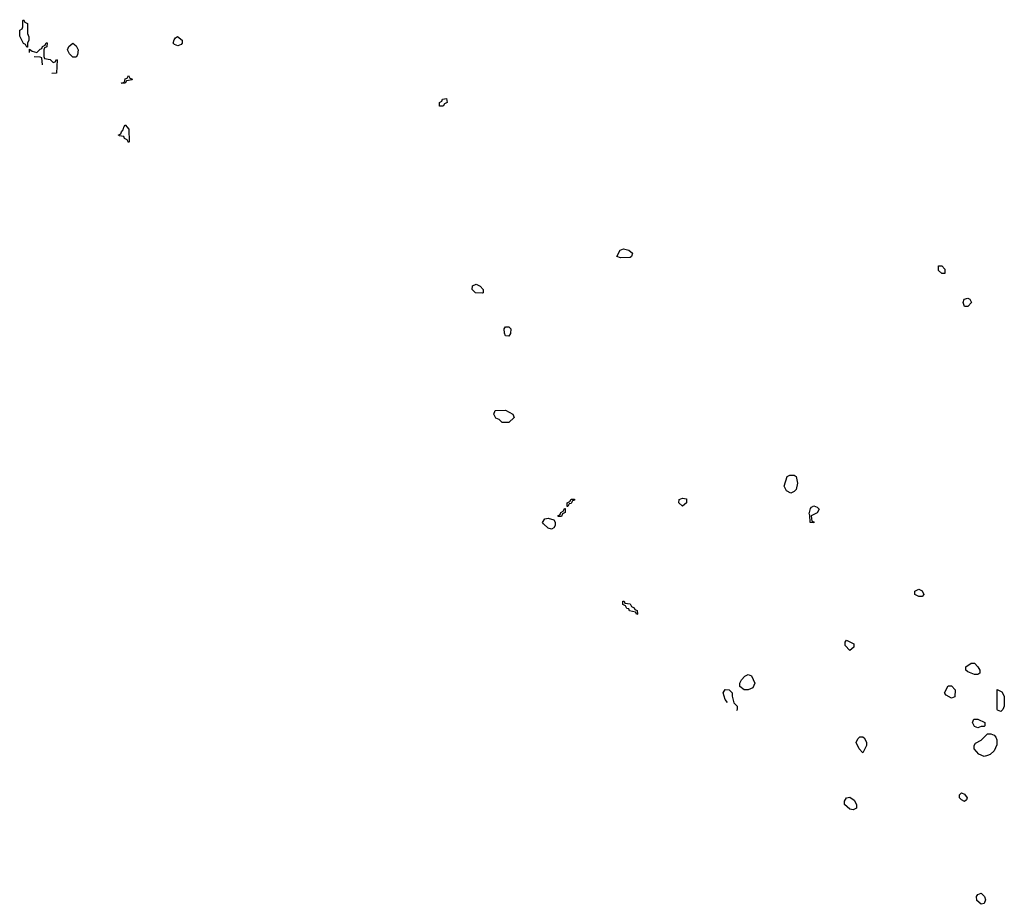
# Model space of a CAD drawing. Header units: inches. Extents: x 2722057 to 2913084, y 892730 to 1030005.
# Tile 2 of 231: x 2727466 to 2733472, y 1018022 to 1023414. Entities that reach past the tile are written whole.
import ezdxf

# ---------------------------------------------------------------- set-up
doc = ezdxf.new("R2010")
doc.units = ezdxf.units.IN
doc.header["$MEASUREMENT"] = 0
for name, color, linetype in [('C7022', 7, 'Continuous'), ('C7031', 7, 'Continuous'), ('C7032', 7, 'Continuous')]:
    doc.layers.add(name, color=color, linetype=linetype)

msp = doc.modelspace()

# ---------------------------------------------------------------- linework, layer by layer
at = {"layer": 'C7022', "color": 2, "elevation": 18}
for points in [[(2727510, 1023246), (2727502, 1023262), (2727488.4, 1023268.4), (2727467.3, 1023312.7), (2727466, 1023350), (2727482, 1023358), (2727486, 1023370), (2727486, 1023410), (2727490, 1023414), (2727498, 1023398), (2727514, 1023390), (2727514, 1023330), (2727522, 1023310), (2727522, 1023290), (2727514, 1023270), (2727514, 1023246)], [(2728430, 1023255.3), (2728410, 1023262), (2728402, 1023270), (2728408.4, 1023291.6), (2728416.4, 1023303.6), (2728428.7, 1023311.3), (2728458, 1023290), (2728458, 1023270), (2728450, 1023262)], [(2727790, 1023186), (2727770, 1023206), (2727758, 1023230), (2727766, 1023250), (2727790, 1023272), (2727810, 1023254), (2727822, 1023230), (2727819.6, 1023200.4), (2727810, 1023186)], [(2728090, 1023026), (2728088, 1023030), (2728106, 1023034), (2728110, 1023054), (2728122, 1023058), (2728130, 1023074), (2728138, 1023058), (2728150, 1023054), (2728151.6, 1023048.4), (2728118, 1023042), (2728110, 1023028)]]:
    msp.add_lwpolyline(points, close=True, dxfattribs=at)
for points in [[(2727526.6, 1023213.2), (2727526, 1023234), (2727542, 1023222), (2727570, 1023214), (2727590, 1023234), (2727602, 1023238), (2727606, 1023250), (2727622, 1023258), (2727627.3, 1023272.7), (2727634, 1023274), (2727631.6, 1023248.4), (2727618, 1023242), (2727614, 1023230), (2727614, 1023190), (2727618, 1023178), (2727651.6, 1023171.6), (2727670, 1023154)], [(2727605.7, 1023139.6), (2727602, 1023182), (2727590, 1023186), (2727555, 1023186.7)], [(2727670, 1023154), (2727682, 1023158), (2727690, 1023172), (2727694, 1023170), (2727690, 1023088), (2727662.6, 1023086.6)], [(2728066.9, 1022710.4), (2728082, 1022718), (2728086, 1022730), (2728098, 1022742), (2728100.4, 1022759.6), (2728110, 1022774), (2728132.7, 1022747.3), (2728134, 1022670), (2728130, 1022666)], [(2728130, 1022666), (2728122, 1022682), (2728106, 1022690), (2728102, 1022702), (2728071.9, 1022705.8)]]:
    msp.add_lwpolyline(points, dxfattribs=at)
at = {"layer": 'C7031', "color": 2, "elevation": 18}
for points in [[(2732950, 1019898), (2732926, 1019910), (2732926, 1019930), (2732950, 1019942), (2732970, 1019932), (2732982, 1019910), (2732970, 1019898)], [(2731230, 1019788), (2731222, 1019802), (2731186, 1019810), (2731182, 1019822), (2731170, 1019826), (2731162, 1019842), (2731146, 1019850), (2731146, 1019870), (2731154, 1019870), (2731158, 1019858), (2731190, 1019854), (2731198, 1019838), (2731214, 1019830), (2731218, 1019818), (2731232.7, 1019812.7), (2731234, 1019790)], [(2732530, 1019568), (2732500.4, 1019600.4), (2732500.4, 1019619.6), (2732508.4, 1019631.6), (2732554, 1019610), (2732554, 1019590)], [(2733290, 1019422), (2733250, 1019438), (2733238, 1019450), (2733238, 1019470), (2733270, 1019491.3), (2733290, 1019491.3), (2733311.3, 1019470), (2733322, 1019450), (2733322, 1019430), (2733310, 1019422)], [(2731910, 1019328.7), (2731886, 1019330), (2731858, 1019350), (2731858, 1019370), (2731868, 1019390), (2731890, 1019412), (2731910, 1019422), (2731930, 1019414), (2731951, 1019370), (2731938, 1019342)], [(2733150, 1019278), (2733116.4, 1019296.4), (2733110, 1019306), (2733108, 1019310), (2733130, 1019354), (2733150, 1019354), (2733172, 1019330), (2733170, 1019286)], [(2733450, 1019198), (2733430, 1019206), (2733429.1, 1019209.1), (2733428, 1019332), (2733456.9, 1019316.9), (2733472, 1019290), (2733472, 1019230), (2733462, 1019210)], [(2733310, 1019098), (2733290, 1019106), (2733278, 1019130), (2733286, 1019150), (2733311.1, 1019151.1), (2733354, 1019130), (2733354, 1019110), (2733350, 1019106), (2733330, 1019106)], [(2732610, 1018946), (2732586, 1018970), (2732568.9, 1019008.9), (2732578, 1019030), (2732590, 1019042), (2732610, 1019042), (2732616.9, 1019036.9), (2732632, 1019010), (2732632, 1018990)], [(2733350, 1018922), (2733316.4, 1018936.4), (2733288.7, 1018968.7), (2733288, 1018990), (2733296.4, 1019003.6), (2733330, 1019022), (2733370, 1019062), (2733390, 1019062), (2733410, 1019052), (2733419.8, 1019039.8), (2733425.4, 1019025.4), (2733425.4, 1018994.6), (2733410, 1018958), (2733385.4, 1018934.6), (2733370, 1018928.7)], [(2733230, 1018648), (2733210, 1018658), (2733198, 1018670), (2733198, 1018690), (2733210, 1018702), (2733230, 1018694), (2733244.7, 1018670), (2733242, 1018658)], [(2732550, 1018598), (2732530, 1018602), (2732498, 1018630), (2732498, 1018650), (2732508.9, 1018671.1), (2732530, 1018674), (2732556.9, 1018656.9), (2732571.1, 1018631.1), (2732570, 1018608)], [(2733330, 1018022), (2733304.7, 1018044.7), (2733302, 1018070), (2733310, 1018082), (2733330.8, 1018090.8), (2733352, 1018070), (2733358, 1018050), (2733350, 1018026)]]:
    msp.add_lwpolyline(points, close=True, dxfattribs=at)
msp.add_lwpolyline([(2731784.1, 1019251.3), (2731768.7, 1019270), (2731758, 1019310), (2731770, 1019331.3), (2731794, 1019330), (2731811.3, 1019311.3), (2731811.3, 1019290), (2731822, 1019250), (2731842, 1019230), (2731842, 1019210), (2731837.4, 1019201.7)], dxfattribs=at)
at = {"layer": 'C7032', "color": 2, "elevation": 18}
for points in [[(2730050, 1022886), (2730027.3, 1022887.3), (2730026, 1022910), (2730042, 1022918), (2730046, 1022930), (2730070, 1022934), (2730074, 1022910), (2730058, 1022902)], [(2731130, 1021962), (2731108.7, 1021970), (2731128, 1022010), (2731150, 1022018), (2731182, 1022010), (2731204.7, 1021990), (2731198, 1021970), (2731190, 1021965.2)], [(2733090, 1021866), (2733070, 1021886), (2733070, 1021914), (2733090, 1021914), (2733110, 1021894), (2733110, 1021866)], [(2730290, 1021748), (2730246, 1021750), (2730226, 1021770), (2730227.3, 1021792.7), (2730250, 1021802), (2730274, 1021790), (2730294, 1021770), (2730294, 1021750)], [(2733230, 1021666), (2733222, 1021690), (2733228, 1021710), (2733250, 1021716), (2733262, 1021710), (2733271, 1021690), (2733250, 1021666)], [(2730450, 1021486), (2730430, 1021488), (2730423.1, 1021503.1), (2730422, 1021530), (2730430, 1021542), (2730450, 1021542), (2730462, 1021530), (2730459.6, 1021500.4)], [(2730410, 1020958), (2730390, 1020978), (2730370, 1020986), (2730358, 1021010), (2730367.3, 1021032.7), (2730430, 1021034), (2730474, 1021010), (2730482, 1020990), (2730450, 1020958)], [(2732170, 1020528.7), (2732143.1, 1020543.1), (2732128.7, 1020570), (2732148, 1020630), (2732163.1, 1020636.9), (2732190, 1020638), (2732202, 1020630), (2732211.1, 1020588.9), (2732202, 1020550), (2732190, 1020538)], [(2730806, 1020446), (2730806, 1020470), (2730822, 1020478), (2730830, 1020492), (2730851.1, 1020491.1), (2730850, 1020486), (2730838, 1020482), (2730830, 1020466), (2730818, 1020462), (2730810, 1020446)], [(2731510, 1020448), (2731486, 1020470), (2731488, 1020490), (2731510, 1020498), (2731534, 1020494), (2731534, 1020470)], [(2730750, 1020386), (2730748, 1020390), (2730762, 1020398), (2730766, 1020410), (2730782, 1020418), (2730790, 1020434), (2730794, 1020434), (2730794, 1020410), (2730778, 1020402), (2730770, 1020386)], [(2732310, 1020348), (2732288, 1020350), (2732286, 1020394), (2732282, 1020402), (2732290, 1020434), (2732296.4, 1020443.6), (2732310, 1020451.3), (2732330, 1020442), (2732342, 1020430), (2732330, 1020408), (2732294, 1020390), (2732298, 1020358), (2732310, 1020354)], [(2730710, 1020308), (2730690, 1020315.3), (2730660.2, 1020340.2), (2730655.3, 1020350), (2730669.1, 1020370.9), (2730690, 1020376), (2730724.7, 1020364.7), (2730732, 1020352), (2730732, 1020330), (2730723.6, 1020316.4)]]:
    msp.add_lwpolyline(points, close=True, dxfattribs=at)

doc.saveas('drawing.dxf')
